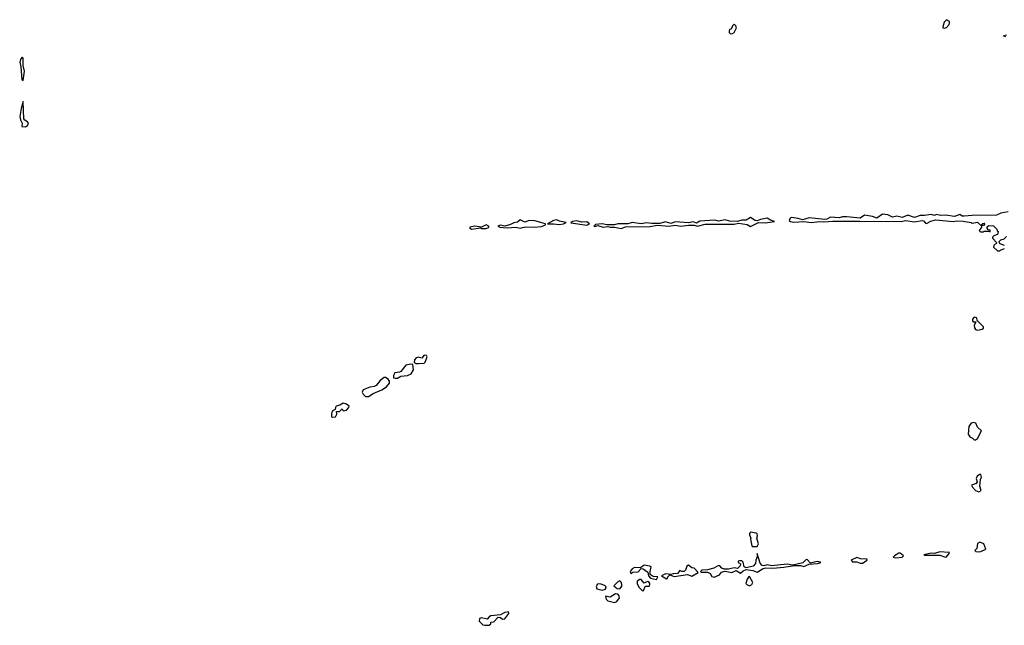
# Model space of a CAD drawing. Extents: x 2701205 to 2963787, y 496209 to 720276.
# Tile 40 of 154: x 2764293 to 2773186, y 648068 to 653540. Entities that reach past the tile are written whole.
import ezdxf

# ---------------------------------------------------------------- set-up
doc = ezdxf.new("R2010")
doc.units = 0

msp = doc.modelspace()

# ---------------------------------------------------------------- linework, layer by layer
at = {"layer": '0CON05XD'}
for points in [[(2770725, 653413.3), (2770747.5, 653425), (2770766.7, 653465), (2770760, 653485), (2770745, 653500), (2770730, 653485), (2770720, 653455), (2770705, 653450), (2770700, 653435), (2770700, 653425), (2770710, 653415), (2770725, 653413.3)], [(2772645, 653462.5), (2772665, 653470), (2772687.5, 653495), (2772691.7, 653508.3), (2772690, 653525), (2772665, 653540), (2772643, 653517), (2772633, 653487), (2772630, 653465), (2772645, 653462.5)], [(2773205, 653400), (2773180, 653395), (2773198.3, 653388.3)], [(2764325, 652990), (2764335.8, 653075), (2764325.5, 653125.5), (2764323.3, 653193.3), (2764315, 653202.5), (2764303.2, 653186.8), (2764293.3, 653155), (2764304.2, 653115), (2764313.3, 652995), (2764325, 652990)], [(2764345, 652571.2), (2764365, 652583.3), (2764372, 652605), (2764365, 652616.2), (2764340.6, 652630.6), (2764331.9, 652645), (2764325, 652800), (2764307, 652737), (2764296, 652665), (2764301.5, 652635), (2764315.8, 652605), (2764314, 652574), (2764345, 652571.2)], [(2773220, 651805), (2773155, 651793.1), (2773115, 651773.5), (2772895, 651771.5), (2772825, 651763.1), (2772805, 651766), (2772785, 651780), (2772735, 651760.9), (2772655, 651774.4), (2772611.3, 651771.3), (2772575, 651778.8), (2772555, 651770.8), (2772525, 651780), (2772465, 651771.4), (2772425, 651771.1), (2772375, 651751.8), (2772315, 651772.5), (2772265, 651752.2), (2772215, 651765.7), (2772175, 651755.6), (2772135, 651776), (2772085, 651781.9), (2772035, 651745.6), (2771995, 651760.8), (2771925, 651774.2), (2771885, 651746.9), (2771765, 651759.2), (2771725, 651757.5), (2771695, 651749.2), (2771615, 651756), (2771582.5, 651737.5), (2771565, 651735.6), (2771425, 651750), (2771365, 651730), (2771325, 651743.8), (2771265, 651751.2), (2771251.2, 651745), (2771242.5, 651725), (2771255.9, 651715.9), (2771285, 651711.4), (2771375, 651716.7), (2771445, 651707.1), (2771515.9, 651715.9), (2771555, 651711.9), (2771635, 651718.6), (2771885, 651719.2), (2772254.1, 651715.9), (2772295, 651725.8), (2772375, 651714), (2772445, 651725.8), (2772455, 651723.8), (2772475, 651701.2), (2772485, 651698), (2772521.2, 651718.8), (2772565, 651730), (2772725, 651716.2), (2772755, 651722), (2772815, 651720), (2772887, 651707), (2772895, 651700), (2772945, 651710), (2772975, 651680), (2772991.7, 651698.3), (2773005, 651700), (2773010, 651695), (2772998.3, 651681.7), (2772980, 651680), (2772980, 651665), (2772960, 651635), (2772971.7, 651621.7), (2772997.5, 651622.5), (2773005, 651630), (2773045, 651630), (2773058.3, 651621.7), (2773058.3, 651638.3), (2773041.7, 651641.7), (2773030, 651655), (2773031.7, 651668.3), (2773045, 651680), (2773088.3, 651678.3), (2773118.3, 651648.3), (2773121.7, 651631.7), (2773130, 651625), (2773125, 651600), (2773091.7, 651588.3), (2773080, 651575), (2773080, 651565), (2773120, 651525), (2773091.7, 651498.3), (2773090, 651485), (2773125, 651450), (2773145, 651450), (2773151.7, 651458.3), (2773188.3, 651471.7)], [(2768375, 651647.5), (2768455, 651660), (2768464.2, 651654.2), (2768505, 651654.2), (2768532.5, 651665), (2768525, 651678), (2768505, 651685.6), (2768465, 651666.2), (2768405, 651673.8), (2768360, 651665), (2768357.5, 651655), (2768375, 651647.5)], [(2768815, 651657.5), (2768835, 651662.5), (2768865, 651668.8), (2768943.9, 651666.1), (2769005, 651672), (2769042.5, 651685), (2769042.5, 651695), (2768945, 651721.2), (2768895.7, 651725.7), (2768855, 651710), (2768815, 651731.9), (2768788.5, 651711.5), (2768755, 651704.2), (2768725, 651689.2), (2768675, 651675.7), (2768635, 651683.3), (2768612.5, 651675), (2768630, 651665), (2768695, 651658), (2768775, 651664.3), (2768815, 651657.5)], [(2769165, 651688), (2769205, 651694), (2769228.3, 651708.3), (2769168.6, 651718.6), (2769145, 651731.2), (2769115, 651725.8), (2769060, 651695), (2769115, 651696.2), (2769165, 651688)], [(2769415, 651684.2), (2769440, 651695), (2769415, 651714), (2769371.2, 651711.2), (2769325, 651722), (2769287.5, 651715), (2769270, 651705), (2769415, 651684.2)], [(2769725, 651653.1), (2769765, 651668), (2769985, 651670.8), (2770055, 651682.9), (2770155, 651674.3), (2770212.7, 651682.7), (2770265, 651672.9), (2770335, 651684.2), (2770385, 651682.5), (2770415, 651674.2), (2770485, 651692.5), (2770745, 651692.9), (2770785, 651702), (2770865, 651690), (2770895, 651672.5), (2770965, 651706.2), (2771025, 651703.6), (2771110, 651715), (2771075, 651727.5), (2771045, 651747.1), (2770985, 651735.7), (2770955, 651722), (2770935.6, 651725.6), (2770895, 651751.2), (2770855, 651729.2), (2770815, 651727.5), (2770775, 651715.7), (2770705, 651718.9), (2770665, 651731.5), (2770605, 651719.2), (2770571.7, 651728.3), (2770526.4, 651726.4), (2770435, 651718), (2770405, 651702), (2770375, 651714), (2770335, 651703.3), (2770215, 651712), (2770175, 651697.1), (2770125, 651712.5), (2770075, 651697.5), (2770003, 651697), (2769955, 651705.6), (2769905, 651695.6), (2769825, 651707.1), (2769785, 651694), (2769695, 651695.7), (2769665, 651687.5), (2769595, 651685.6), (2769555, 651695.7), (2769495, 651688.8), (2769480, 651675), (2769485, 651672.5), (2769515, 651681.2), (2769563.6, 651666.4), (2769605, 651671.2), (2769625, 651664.2), (2769666.1, 651666.1), (2769725, 651653.1)], [(2773188.3, 651498.3), (2773150, 651515), (2773141.7, 651521.7), (2773140, 651535), (2773155, 651550), (2773185, 651560), (2773205, 651580)], [(2772945, 650733.3), (2772987, 650743), (2772997.5, 650752.5), (2772997.5, 650765), (2772942.5, 650822.5), (2772937.5, 650845), (2772915, 650852.5), (2772897.5, 650835), (2772898.3, 650818.3), (2772905, 650810), (2772928.3, 650808.3), (2772913.6, 650776.4), (2772915.9, 650755.9), (2772925, 650740), (2772945, 650733.3)], [(2767873.4, 650433.4), (2767895, 650434.6), (2767945, 650435.8), (2767955, 650444.4), (2767973.3, 650495), (2767966.7, 650505), (2767945, 650507.5), (2767925, 650482.5), (2767895, 650489.4), (2767875, 650484.2), (2767860.6, 650465), (2767856, 650445), (2767873.4, 650433.4)], [(2767685, 650299.4), (2767705, 650301.5), (2767735, 650319.1), (2767795, 650324.3), (2767828.6, 650341.4), (2767850.5, 650375), (2767845, 650423.3), (2767826.1, 650426.1), (2767782.3, 650417.7), (2767735, 650360.8), (2767725, 650354.3), (2767682, 650348), (2767668.8, 650325), (2767670, 650305), (2767685, 650299.4)], [(2767445, 650133.9), (2767485, 650161.8), (2767565, 650196.2), (2767607.7, 650222.3), (2767633.1, 650255), (2767632.9, 650272.9), (2767620.6, 650290.6), (2767597.9, 650307.9), (2767585, 650308), (2767549.5, 650280.5), (2767514, 650235), (2767495, 650224.4), (2767455, 650218), (2767394.3, 650195.7), (2767385.8, 650175), (2767395, 650156), (2767416.4, 650136.4), (2767445, 650133.9)], [(2767117.9, 649947.9), (2767145, 649952.1), (2767158.8, 649975), (2767155, 650000), (2767181.7, 649998.3), (2767205, 650022.5), (2767216.4, 650006.4), (2767245, 650011.4), (2767266, 650035), (2767269.2, 650049.2), (2767246.2, 650066.2), (2767215, 650074.4), (2767185, 650056), (2767153.1, 650046.9), (2767144.3, 650035), (2767142.5, 650017.5), (2767115, 650001.2), (2767109.1, 649975), (2767110.8, 649955), (2767117.9, 649947.9)], [(2772913, 649743), (2772925, 649743.3), (2772943, 649757), (2772980, 649825), (2772945, 649857.5), (2772930, 649895), (2772905, 649900), (2772885, 649892.5), (2772866.7, 649865), (2772861.2, 649795), (2772875, 649770), (2772898.3, 649758.3), (2772913, 649743)], [(2772955, 649273.3), (2772976.7, 649285), (2772966.7, 649325), (2772972.5, 649385), (2772980, 649405), (2772975, 649430), (2772965, 649430), (2772942.5, 649415), (2772933.3, 649395), (2772940, 649365), (2772931.7, 649348.3), (2772890, 649335), (2772897.5, 649315), (2772927.5, 649285), (2772955, 649273.3)], [(2770955, 648778.8), (2770966, 648805), (2770950, 648855), (2770957.5, 648875), (2770952.9, 648892.9), (2770945, 648900), (2770895, 648909.2), (2770884.2, 648895.8), (2770884, 648885), (2770897.5, 648855), (2770893.3, 648845), (2770906.2, 648786.2), (2770910, 648780), (2770955, 648778.8)], [(2772955, 648730), (2772975, 648734.3), (2773020, 648755), (2773000, 648805), (2772965, 648820), (2772943.4, 648806.6), (2772939.5, 648760.5), (2772920, 648745), (2772930, 648735), (2772955, 648730)], [(2770565, 648503.8), (2770615, 648523.3), (2770632.2, 648547.8), (2770665, 648558), (2770725, 648546), (2770765, 648562), (2770805, 648540), (2770829.1, 648560.9), (2770855, 648571.2), (2770915, 648563.3), (2770955, 648546.7), (2771009.5, 648580.5), (2771032.9, 648587.1), (2771095, 648583.5), (2771195, 648591.5), (2771292.5, 648607.5), (2771345, 648606.7), (2771375, 648598.8), (2771425, 648618.8), (2771500, 648625), (2771530, 648635), (2771525, 648637.5), (2771495, 648643.3), (2771435, 648630), (2771405, 648662), (2771395, 648660), (2771367.3, 648632.7), (2771275, 648610), (2771225, 648621.4), (2771085, 648606.2), (2771045, 648614.2), (2771015, 648604), (2770999.4, 648609.4), (2770980.5, 648630.5), (2770955, 648717.5), (2770954.4, 648685), (2770942.2, 648655), (2770938.9, 648625), (2770919.2, 648600.8), (2770855, 648586.2), (2770837.5, 648595), (2770828.3, 648638.3), (2770815, 648650), (2770795, 648650), (2770783.6, 648646.4), (2770782.5, 648635), (2770802.5, 648622.5), (2770801.2, 648605), (2770775, 648581.2), (2770745, 648588), (2770695.9, 648574.1), (2770655, 648575.8), (2770635, 648584), (2770616, 648606), (2770605, 648608.8), (2770562.5, 648585), (2770505, 648568.9), (2770455, 648565.8), (2770442.5, 648555), (2770447, 648547), (2770505, 648547.5), (2770530, 648535), (2770545, 648510), (2770565, 648503.8)], [(2771905, 648630), (2771946.7, 648655), (2771945.5, 648665.5), (2771887.6, 648667.6), (2771855, 648679.2), (2771802.5, 648655), (2771815, 648642), (2771855, 648640.8), (2771885, 648630), (2771905, 648630)], [(2772206.7, 648676.7), (2772265, 648684.3), (2772276.7, 648695), (2772245, 648720), (2772235, 648720), (2772195, 648696.7), (2772182.5, 648682.5), (2772206.7, 648676.7)], [(2772655, 648683.8), (2772665, 648686.2), (2772687.5, 648715), (2772690, 648725), (2772685.8, 648725.8), (2772605, 648732), (2772555, 648717.1), (2772525, 648718), (2772460, 648705), (2772465, 648700), (2772605, 648701.4), (2772655, 648683.8)], [(2770045, 648480), (2770056.7, 648506.7), (2770015, 648508.8), (2769987.5, 648527.5), (2769986.7, 648555), (2769997.5, 648595), (2769985, 648602.5), (2769935, 648610), (2769901.7, 648588.3), (2769845, 648588.8), (2769825, 648577.5), (2769807.5, 648555), (2769815, 648532.5), (2769832, 648548), (2769877.9, 648552.1), (2769905, 648580), (2769925, 648576.7), (2769966.7, 648546.7), (2769972.5, 648515), (2769990, 648495), (2770045, 648480)], [(2770135, 648487.5), (2770145, 648490), (2770147.5, 648505), (2770165, 648522.5), (2770205, 648508.8), (2770325, 648525.8), (2770365, 648512.5), (2770420, 648545), (2770385, 648582.5), (2770365, 648587.5), (2770335, 648611.2), (2770319.2, 648600.8), (2770308.1, 648565), (2770295, 648554.3), (2770274.3, 648554.3), (2770255, 648562.5), (2770234.3, 648535.7), (2770195, 648533.8), (2770175, 648526.2), (2770126.4, 648533.6), (2770090, 648515), (2770135, 648487.5)], [(2769925, 648380), (2769935, 648390), (2769940, 648415), (2769948.3, 648421.7), (2769977.3, 648422.7), (2769985.8, 648434.2), (2769984.3, 648445), (2769975, 648460.8), (2769965, 648462.9), (2769935, 648448), (2769905, 648482), (2769895, 648482), (2769868.8, 648465), (2769868.8, 648445), (2769885, 648412.5), (2769915, 648382.5), (2769925, 648380)], [(2770885, 648423.3), (2770905.8, 648435), (2770915.8, 648455), (2770885, 648507.5), (2770875, 648503.3), (2770863.8, 648485), (2770852.5, 648445), (2770860, 648435), (2770885, 648423.3)], [(2769555, 648383.8), (2769583.3, 648395), (2769590, 648415), (2769580, 648425), (2769545, 648439.5), (2769525, 648442.9), (2769511.9, 648438.1), (2769501.2, 648418.8), (2769506.2, 648396.2), (2769555, 648383.8)], [(2769715, 648396.7), (2769735.8, 648425), (2769727.2, 648457.2), (2769715, 648469.2), (2769695, 648461.4), (2769660, 648425), (2769690.5, 648400.5), (2769715, 648396.7)], [(2769665, 648273.8), (2769687.7, 648282.3), (2769710, 648315), (2769706.7, 648335), (2769695, 648350), (2769675, 648351.2), (2769625, 648322.5), (2769585, 648330), (2769590, 648305), (2769605, 648290), (2769665, 648273.8)], [(2768495, 648067.5), (2768535, 648070), (2768548.3, 648081.7), (2768550, 648095), (2768575, 648100), (2768615, 648140), (2768635, 648137.5), (2768655, 648123.3), (2768675, 648127.5), (2768712.5, 648175), (2768708.3, 648188.3), (2768675, 648183.8), (2768635, 648163.3), (2768547.9, 648152.1), (2768534.4, 648145.6), (2768515, 648122.5), (2768465, 648134.2), (2768445, 648130), (2768444.4, 648104.4), (2768475, 648072.5), (2768495, 648067.5)]]:
    msp.add_lwpolyline(points, dxfattribs=at)

doc.saveas('drawing.dxf')
